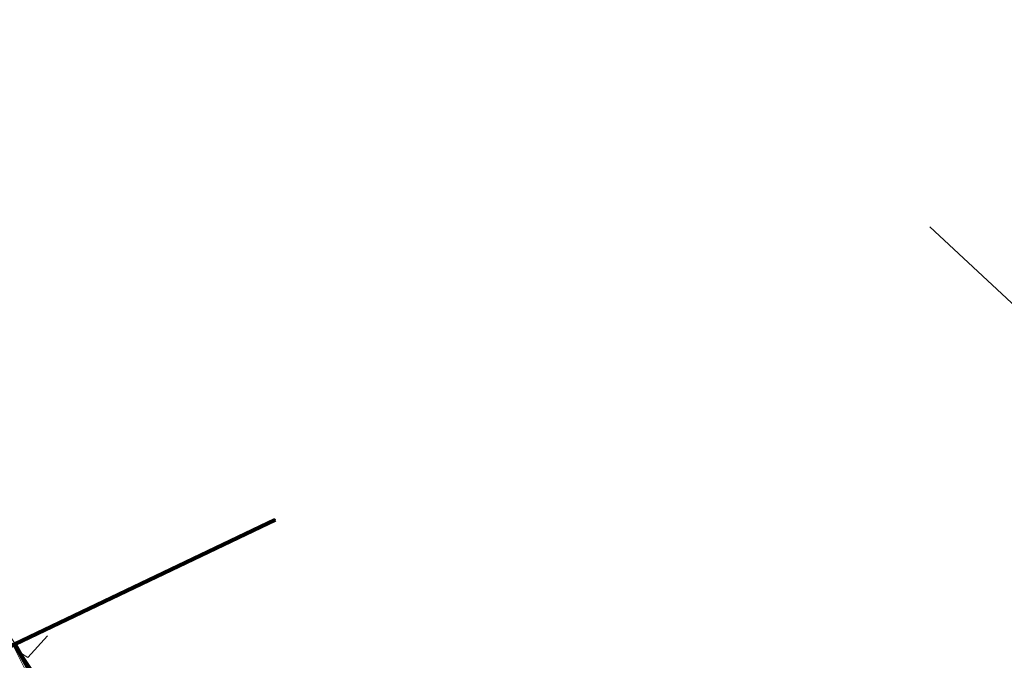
# Model space of a CAD drawing. Header units: metres. Extents: x 153756 to 154348, y 463867 to 464433.
# Tile 66 of 76: x 154012 to 154074, y 464171 to 464212. Entities that reach past the tile are written whole.
import ezdxf
from ezdxf.lldxf.tags import DXFTag

# ---------------------------------------------------------------- set-up
doc = ezdxf.new("R2010")
doc.units = ezdxf.units.M
doc.header["$LTSCALE"] = 0.5
doc.layers.get('0').update_dxf_attribs({"linetype": 'CONTINUOUS'})
for name, color, linetype, lineweight in [('B-PV-KL-DATA_HULPSTUK_KPN BV-S', 90, 'CONTINUOUS', 25), ('B-PV-KL-DATA_KABELBED_KPN BV-G', 90, 'CONTINUOUS', 100), ('B-PV-KL-DATA_STEDIN NETBEHEER BV-G', 90, 'KL-DATA-SO', 18), ('B-PV-KL-ET_LS_400 V_STEDIN NETBEHEER BV-G', 190, 'KL-LS-SO', 18), ('B-PV-KL-ET_MS_10 KV_STEDIN NETBEHEER BV-G', 130, 'KL-MS-SO', 18)]:
    doc.layers.add(name, color=color, linetype=linetype, lineweight=lineweight)
doc.styles.add('NLCS-ISO', font='txt')
tags = doc.linetypes.add('KL-DATA-SO', pattern='A,4,-1,[101,NLCS.SHX,S=0.5,R=0,X=0,Y=0],-1,4,-1,["D",Standard,S=1,R=0,X=-0.25,Y=-0.5],-1.5', length=12.5).pattern_tags.tags
tags[18] = DXFTag(74, 10)
tags = doc.linetypes.add('KL-LS-SO', pattern='A,4,-1,[103,NLCS.SHX,S=0.75,R=0,X=0,Y=0],-1,4,-1,["L",Standard,S=1,R=0,X=0,Y=-0.5],-2', length=13).pattern_tags.tags
tags[18] = DXFTag(74, 10)
tags = doc.linetypes.add('KL-MS-SO', pattern='A,4,-1,[103,NLCS.SHX,S=0.75,R=0,X=0,Y=0],-1,4,-1,["M",Standard,S=1,R=0,X=0,Y=-0.5],-2', length=13).pattern_tags.tags
tags[18] = DXFTag(74, 10)

# ---------------------------------------------------------------- blocks, each defined once
blk = doc.blocks.new('SKL-WTB_HULP_OVERIG-SO')
at = {"color": 0, "linetype": 'ByBlock', "lineweight": 18}
for points in [[(-0.14, 0.14), (0.14, -0.14)], [(0.14, 0.14), (-0.14, -0.14)]]:
    blk.add_lwpolyline(points, dxfattribs=at)
at = {"color": 0, "linetype": 'ByBlock', "lineweight": 18, "style": 'NLCS-ISO', "flags": 1}
for tag, p in [('TYPE', (1.5, 0)), ('OMSCHRIJVING', (1.5, -3)), ('LABEL', (1.5, -1.5))]:
    blk.add_attdef(tag, p, '', height=1, dxfattribs=at)

msp = doc.modelspace()

# ---------------------------------------------------------------- linework, layer by layer
at = {"layer": 'B-PV-KL-DATA_KABELBED_KPN BV-G', "ltscale": 0.5, "flags": 128}
for points in [[(153981.876, 464225.872), (153980.776, 464223.956), (153983.8, 464218.666), (153994.668, 464199.265), (153994.893, 464198.863), (154010.181, 464171.574), (154011.836, 464172.364), (154028.308, 464180.231)], [(154030.199, 464139.553), (154011.836, 464172.364)]]:
    msp.add_lwpolyline(points, dxfattribs=at)
at = {"layer": 'B-PV-KL-DATA_STEDIN NETBEHEER BV-G', "ltscale": 0.5, "flags": 128}
msp.add_lwpolyline([(154004.836, 464209.577), (154003.966, 464208.462), (154002.707, 464207.59), (154000, 464204.855), (153995.931, 464200.633), (154000, 464193.481), (154010.321, 464175.063), (154019.165, 464157.43), (154025.223, 464146.484), (154025.286, 464146.347), (154025.328, 464146.203), (154025.347, 464146.054), (154025.344, 464145.905), (154025.267, 464145.509), (154025.264, 464145.362), (154025.282, 464145.217), (154025.321, 464145.075), (154025.379, 464144.94), (154032.962, 464130.727), (154044.484, 464110.314), (154058.516, 464083.616), (154060.78, 464079.19)], dxfattribs=at)
at = {"layer": 'B-PV-KL-ET_LS_400 V_STEDIN NETBEHEER BV-G', "ltscale": 0.5, "flags": 128}
for points in [[(154018.309, 464162.697), (154012.258, 464171.771), (154011.242, 464173.301), (154010.742, 464174.119), (154000, 464193.388), (153989.234, 464212.383)], [(154013.91, 464172.887), (154012.661, 464171.515), (154012.258, 464171.771)]]:
    msp.add_lwpolyline(points, dxfattribs=at)
at = {"layer": 'B-PV-KL-ET_MS_10 KV_STEDIN NETBEHEER BV-G', "ltscale": 0.5, "flags": 128}
for points in [[(154069.763, 464198.761), (154085.849, 464183.792), (154094.62, 464175.564), (154095.085, 464175.145), (154095.534, 464174.709), (154095.967, 464174.256), (154096.382, 464173.787), (154096.779, 464173.302), (154097.206, 464172.829), (154097.655, 464172.377), (154098.124, 464171.946), (154098.613, 464171.537), (154099.119, 464171.151), (154115.041, 464165.021), (154115.525, 464164.88), (154116.019, 464164.78), (154121.725, 464163.865), (154122.002, 464163.8), (154122.545, 464163.632), (154123.938, 464163.058)], [(154010.321, 464175.063), (154012.651, 464170.907), (154012.805, 464170.578), (154012.91, 464170.23), (154012.964, 464169.871), (154012.964, 464169.507), (154012.912, 464169.148), (154012.833, 464168.866), (154012.721, 464168.596), (154012.579, 464168.341), (154012.407, 464168.104), (154012.209, 464167.888), (154004.341, 464160.27), (154002.701, 464158.619), (154002.643, 464158.548), (154002.569, 464158.376), (154002.564, 464158.19), (154002.626, 464158.014), (154009.894, 464145.626), (154010.15, 464145.147), (154010.459, 464144.702), (154010.779, 464144.337), (154011.09, 464144.045), (154011.691, 464143.576), (154012.04, 464143.214), (154012.291, 464142.854), (154012.932, 464141.692)]]:
    msp.add_lwpolyline(points, dxfattribs=at)

# ---------------------------------------------------------------- block references
at = {"layer": 'B-PV-KL-DATA_HULPSTUK_KPN BV-S', "xscale": 0.2, "yscale": 0.2, "zscale": 0.2}
msp.add_blockref('SKL-WTB_HULP_OVERIG-SO', (154028.308, 464180.231), dxfattribs=at)

doc.saveas('drawing.dxf')
